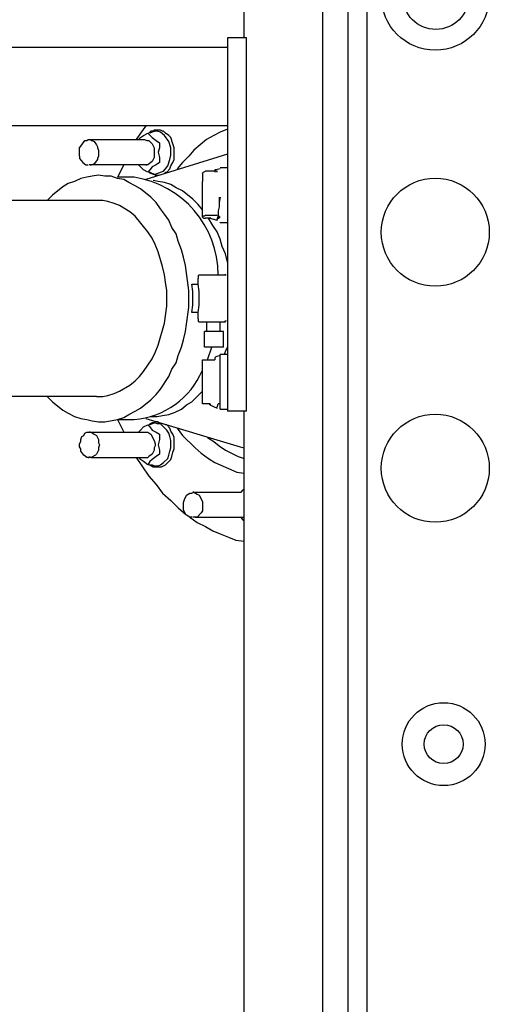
# Model space of a CAD drawing. Extents: x 1152 to 2559, y 156 to 782.
# Tile 38 of 111: x 1795.61 to 1801.59, y 682.81 to 695.35. Entities that reach past the tile are written whole.
import ezdxf

# ---------------------------------------------------------------- set-up
doc = ezdxf.new("R2010")
doc.units = 0
doc.header["$MEASUREMENT"] = 0
doc.layers.add('1', color=1, linetype='CONTINUOUS')

msp = doc.modelspace()

# ---------------------------------------------------------------- linework, layer by layer
at = {"layer": '1', "linetype": 'Continuous'}
for p, q in [((1799.79066, 672.33858), (1799.79066, 711.26193)), ((1798.46783, 695.1207), (1798.46783, 700.8797)), ((1795.02044, 695.00045), (1798.25403, 695.00045)), ((1798.25403, 693.99831), (1795.34113, 693.99831)), ((1797.37214, 693.94486), (1797.35878, 693.94486)), ((1796.49025, 693.8246), (1797.19844, 693.8246)), ((1797.14497, 693.85133), (1797.11824, 693.8246)), ((1797.11824, 693.8246), (1797.14497, 693.85133)), ((1798.25403, 693.63753), (1797.2118, 693.31685)), ((1796.93117, 693.50392), (1796.851, 693.34357)), ((1797.14497, 693.47719), (1797.11824, 693.50392)), ((1798.16047, 693.45047), (1798.10703, 693.43711)), ((1798.25403, 693.46383), (1798.1605, 693.46383)), ((1797.06482, 693.34357), (1796.85103, 693.34357)), ((1797.35876, 693.3703), (1797.37212, 693.3703)), ((1797.35878, 693.3703), (1797.37214, 693.3703)), ((1797.37214, 693.3703), (1797.37214, 693.37364)), ((1797.37214, 693.3703), (1797.37214, 693.37364)), ((1797.93335, 693.39702), (1797.93335, 693.40036)), ((1797.93335, 693.39702), (1797.93335, 693.29012)), ((1798.12041, 693.42374), (1797.97343, 693.42374)), ((1798.09366, 693.43711), (1798.09366, 693.41038)), ((1798.12041, 693.42374), (1798.12041, 693.42708)), ((1798.12041, 693.41038), (1798.12041, 693.42374)), ((1797.93335, 693.00952), (1797.93335, 693.29012)), ((1796.58376, 693.04961), (1795.27429, 693.04961)), ((1797.93335, 692.83582), (1797.93335, 693.00952)), ((1797.93335, 692.83582), (1797.93335, 692.83916)), ((1797.93335, 692.83582), (1797.93335, 692.83916)), ((1797.97343, 692.86254), (1798.12041, 692.86254)), ((1798.04024, 692.82246), (1797.97343, 692.82246)), ((1798.12041, 692.86254), (1798.12041, 692.86588)), ((1798.12041, 692.86254), (1798.12041, 692.86588)), ((1798.14714, 692.83582), (1798.1605, 692.83582)), ((1798.0803, 692.8091), (1798.12039, 692.79573)), ((1798.1605, 692.76901), (1798.1605, 692.77235)), ((1798.1605, 692.76901), (1798.25403, 692.76901)), ((1797.87987, 691.98066), (1797.87987, 692.06083)), ((1797.89326, 692.10091), (1798.10705, 692.10091)), ((1798.10705, 692.10091), (1798.22731, 692.10091)), ((1797.79973, 691.98065), (1797.8799, 691.98065)), ((1797.8799, 691.61988), (1797.79973, 691.61988)), ((1797.87987, 691.53971), (1797.87987, 691.61988)), ((1798.00015, 691.49962), (1797.89326, 691.49962)), ((1797.98679, 691.49962), (1797.98679, 691.37936)), ((1798.04024, 691.49962), (1798.00015, 691.49962)), ((1798.10705, 691.49962), (1798.04024, 691.49962)), ((1798.22731, 691.49962), (1798.10705, 691.49962)), ((1798.1605, 691.37936), (1798.1605, 691.49962)), ((1797.96007, 691.17894), (1797.96007, 691.37936)), ((1797.98679, 691.37936), (1797.96007, 691.37936)), ((1798.20058, 691.37936), (1797.98679, 691.37936)), ((1798.20058, 691.17894), (1798.20058, 691.37936)), ((1797.98679, 691.17894), (1797.96007, 691.17894)), ((1798.20058, 691.17894), (1797.98679, 691.17894)), ((1798.00013, 691.01859), (1798.05358, 691.17894)), ((1798.16047, 691.07204), (1798.10703, 691.05868)), ((1798.25403, 691.0854), (1798.1605, 691.0854)), ((1798.1605, 690.39058), (1798.1605, 691.0854)), ((1797.93332, 691.01859), (1797.97341, 691.01859)), ((1797.93335, 690.87161), (1797.93335, 691.01859)), ((1797.97343, 691.01859), (1798.09369, 691.01859)), ((1797.93335, 690.59101), (1797.93335, 690.87161)), ((1797.93335, 690.45739), (1797.93335, 690.59101)), ((1796.58376, 690.55092), (1794.91352, 690.55092)), ((1797.97341, 690.45739), (1797.93332, 690.45739)), ((1798.02688, 690.45739), (1797.97343, 690.45739)), ((1798.04022, 690.45739), (1798.02685, 690.44403)), ((1798.02685, 690.44403), (1798.12039, 690.40394)), ((1798.02688, 690.45739), (1798.02688, 690.44403)), ((1798.02688, 690.44403), (1798.02688, 690.45739)), ((1798.02688, 690.44403), (1798.02688, 690.44737)), ((1798.12039, 690.4173), (1798.13375, 690.45739)), ((1798.16047, 690.45739), (1798.13375, 690.45739)), ((1798.1605, 690.39058), (1798.25403, 690.39058)), ((1798.49455, 690.36385), (1798.25403, 690.36385)), ((1798.46783, 673.51443), (1798.46783, 690.36385)), ((1796.851, 690.25696), (1796.93117, 690.09662)), ((1796.85103, 690.25696), (1797.06482, 690.25696)), ((1797.2118, 690.27032), (1798.41438, 689.90955)), ((1797.37212, 690.23024), (1797.35876, 690.23024)), ((1797.37214, 690.23023), (1797.35878, 690.23023)), ((1797.37214, 690.23023), (1797.37214, 690.23357)), ((1797.37214, 690.23023), (1797.37214, 690.23357)), ((1797.11824, 690.09662), (1797.14497, 690.12334)), ((1798.41435, 689.90955), (1798.4678, 689.89619)), ((1796.47689, 689.77593), (1796.49025, 689.77593)), ((1796.51698, 689.77593), (1797.23852, 689.77593)), ((1797.14497, 689.74921), (1797.11824, 689.77593)), ((1797.35878, 689.65567), (1797.37214, 689.65567)), ((1797.37214, 689.65567), (1797.37214, 689.65901)), ((1798.42771, 689.33499), (1798.45444, 689.36171)), ((1798.45446, 689.36171), (1798.46782, 689.36171)), ((1798.46782, 689.36171), (1798.45446, 689.36171)), ((1797.79973, 689.0143), (1797.79973, 689.01764)), ((1797.83981, 689.0143), (1798.46782, 689.0143)), ((1798.45444, 688.97421), (1798.42771, 689.0143)), ((1798.45446, 688.97421), (1798.46782, 688.97421)), ((1798.46782, 688.97421), (1798.45446, 688.97421))]:
    msp.add_line(p, q, dxfattribs=at)
for points in [[(1800.03118, 672.33858), (1800.03118, 711.26193), (1799.79066, 711.26193)], [(1785.43995, 711.03478), (1785.43995, 672.56573), (1799.46997, 672.56573), (1799.46997, 711.03478)], [(1798.49455, 690.36385), (1798.49455, 695.12071), (1798.25403, 695.12071), (1798.25403, 690.36385)], [(1797.21177, 693.99831), (1797.14497, 693.90478), (1797.09152, 693.8246)], [(1797.35876, 693.94486), (1797.31867, 693.94486), (1797.30531, 693.9315), (1797.27858, 693.9315), (1797.25186, 693.90478)], [(1797.45229, 693.39702), (1797.46565, 693.39702), (1797.46565, 693.41038), (1797.47901, 693.41038), (1797.5191, 693.45047), (1797.53246, 693.49056), (1797.55919, 693.53064), (1797.57255, 693.57073), (1797.57255, 693.71771), (1797.55919, 693.77116), (1797.53246, 693.85133), (1797.50574, 693.87805), (1797.46565, 693.90478), (1797.43893, 693.9315), (1797.42557, 693.9315), (1797.39884, 693.94486), (1797.37212, 693.94486)], [(1798.25401, 693.95822), (1798.16047, 693.91814), (1798.0803, 693.87805), (1797.98677, 693.8246), (1797.82642, 693.69098), (1797.75961, 693.61081), (1797.67944, 693.53064), (1797.61263, 693.45047)], [(1796.36997, 693.61081), (1796.36997, 693.71771), (1796.3967, 693.75779), (1796.43678, 693.81124), (1796.46351, 693.81124), (1796.47687, 693.8246), (1796.50359, 693.8246), (1796.51695, 693.81124), (1796.53032, 693.81124), (1796.55704, 693.79788), (1796.58376, 693.75779), (1796.59713, 693.73107), (1796.59713, 693.71771), (1796.61049, 693.69098), (1796.61049, 693.61081), (1796.59713, 693.58409), (1796.59713, 693.57073), (1796.55704, 693.51728), (1796.53032, 693.50392), (1796.49023, 693.50392)], [(1797.14497, 693.85133), (1797.18505, 693.87805), (1797.2385, 693.90478), (1797.29195, 693.85133)], [(1797.19841, 693.8246), (1797.22514, 693.81124), (1797.25186, 693.81124), (1797.29195, 693.77116), (1797.31867, 693.71771), (1797.31867, 693.59745), (1797.29195, 693.544), (1797.2385, 693.50392), (1797.22514, 693.50392)], [(1797.26522, 693.41038), (1797.31867, 693.38366), (1797.33203, 693.38366), (1797.37212, 693.39702), (1797.39884, 693.41038), (1797.43893, 693.42375), (1797.46565, 693.45047), (1797.49238, 693.49056), (1797.5191, 693.57073), (1797.53246, 693.62417), (1797.53246, 693.71771), (1797.50574, 693.79788), (1797.45229, 693.87805), (1797.39884, 693.91814), (1797.35876, 693.9315), (1797.33203, 693.9315), (1797.29195, 693.91814), (1797.26522, 693.90478)], [(1797.29195, 693.85133), (1797.34539, 693.81124), (1797.38548, 693.78452), (1797.38548, 693.71771), (1797.37212, 693.66426)], [(1796.36997, 693.61081), (1796.36997, 693.58409), (1796.41006, 693.53064), (1796.45014, 693.50392), (1796.47687, 693.50392)], [(1797.37212, 693.66426), (1797.38548, 693.59745), (1797.38548, 693.53064)], [(1797.2118, 693.50391), (1797.22516, 693.50391), (1796.50362, 693.50391), (1796.51698, 693.50391)], [(1797.2385, 693.41038), (1797.18505, 693.43711), (1797.14497, 693.47719)], [(1797.29195, 693.47719), (1797.26522, 693.43711), (1797.2385, 693.41038)], [(1797.38548, 693.53064), (1797.34539, 693.50392), (1797.29195, 693.47719)], [(1795.95575, 690.55092), (1796.02256, 690.48411), (1796.15618, 690.37722), (1796.22299, 690.33713), (1796.30316, 690.29705), (1796.38333, 690.27032), (1796.46351, 690.25696), (1796.53032, 690.2436), (1796.61049, 690.23024), (1796.69066, 690.23024), (1796.851, 690.25696), (1796.93117, 690.28368), (1796.99798, 690.32377), (1797.07816, 690.36386), (1797.14497, 690.40394), (1797.27858, 690.51084), (1797.34539, 690.57765), (1797.39884, 690.64446), (1797.50574, 690.8048), (1797.54582, 690.89833), (1797.59927, 690.97851), (1797.626, 691.07204), (1797.66608, 691.17894), (1797.69281, 691.27247), (1797.71953, 691.37936), (1797.73289, 691.4729), (1797.75961, 691.68669), (1797.75961, 691.90048), (1797.71953, 692.22117), (1797.69281, 692.32807), (1797.66608, 692.4216), (1797.626, 692.5285), (1797.59927, 692.62203), (1797.54582, 692.7022), (1797.50574, 692.79573), (1797.45229, 692.87591), (1797.39884, 692.94272), (1797.34539, 693.02289), (1797.27858, 693.0897), (1797.14497, 693.19659), (1797.07816, 693.23668), (1796.99798, 693.27676), (1796.93117, 693.31685), (1796.851, 693.33021), (1796.77083, 693.35694), (1796.69066, 693.35694), (1796.61049, 693.3703), (1796.53032, 693.35694), (1796.46351, 693.34357), (1796.38333, 693.33021), (1796.30316, 693.29013), (1796.22299, 693.2634), (1796.15618, 693.22332), (1796.02256, 693.11642), (1795.95575, 693.04961)], [(1797.25186, 693.41038), (1797.26522, 693.41038), (1797.26522, 693.39702), (1797.27858, 693.39702), (1797.30531, 693.38366), (1797.31867, 693.38366), (1797.33203, 693.3703), (1797.35876, 693.3703)], [(1797.93332, 693.39702), (1797.94668, 693.41038), (1797.97341, 693.42375)], [(1798.10703, 693.43711), (1798.09366, 693.43711), (1798.09366, 693.41038)], [(1797.93332, 692.92935), (1797.87987, 692.99616), (1797.81306, 693.06297), (1797.67944, 693.16987), (1797.59927, 693.20995), (1797.53246, 693.25004), (1797.45229, 693.27676), (1797.37212, 693.29013), (1797.30531, 693.30349)], [(1798.16047, 693.0897), (1798.14711, 693.02289), (1798.14711, 692.96944), (1798.13375, 692.91599), (1798.13375, 692.83582), (1798.12039, 692.82246), (1798.12039, 692.79573)], [(1798.14711, 693.0897), (1798.14711, 692.96944), (1798.13375, 692.91599), (1798.13375, 692.82246), (1798.12039, 692.8091), (1798.12039, 692.79573)], [(1796.58376, 690.55092), (1796.66394, 690.55092), (1796.73075, 690.56429), (1796.81092, 690.59101), (1796.87773, 690.61773), (1797.01135, 690.69791), (1797.07816, 690.75135), (1797.1316, 690.8048), (1797.18505, 690.87161), (1797.29195, 691.03195), (1797.33203, 691.11213), (1797.37212, 691.20566), (1797.45229, 691.48626), (1797.47901, 691.70005), (1797.47901, 691.90048), (1797.46565, 692.00738), (1797.45229, 692.10091), (1797.42557, 692.20781), (1797.37212, 692.39488), (1797.33203, 692.48841), (1797.29195, 692.56858), (1797.2385, 692.64875), (1797.07816, 692.84918), (1797.01135, 692.90263), (1796.87773, 692.9828), (1796.81092, 693.00953), (1796.73074, 693.03625), (1796.66394, 693.04961), (1796.58376, 693.04961)], [(1797.97341, 692.86254), (1797.96004, 692.84918), (1797.93332, 692.84918), (1797.93332, 692.83582), (1797.94668, 692.82246), (1797.97341, 692.82246)], [(1798.25401, 692.26126), (1798.22728, 692.36815), (1798.1872, 692.46169), (1798.16047, 692.55522), (1798.12039, 692.64875), (1798.06694, 692.72892), (1798.01349, 692.82246)], [(1798.02685, 692.82246), (1798.12039, 692.79573), (1798.13375, 692.84918)], [(1798.16047, 692.83582), (1798.14711, 692.83582), (1798.14711, 692.84918), (1798.13375, 692.84918)], [(1798.13375, 692.82246), (1798.14711, 692.82246), (1798.14711, 692.83582), (1798.16047, 692.83582)], [(1797.89323, 692.10091), (1797.87987, 692.08755), (1797.87987, 692.06083)], [(1798.23768, 692.09623), (1798.2369, 692.09668), (1798.23611, 692.0971), (1798.23531, 692.09751), (1798.2345, 692.09789), (1798.23368, 692.09825), (1798.23285, 692.09859), (1798.23202, 692.0989), (1798.23118, 692.0992), (1798.23032, 692.09947), (1798.22947, 692.09972), (1798.2286, 692.09994), (1798.22774, 692.10014), (1798.22686, 692.10032), (1798.22598, 692.10047), (1798.2251, 692.10061), (1798.22421, 692.10071), (1798.22332, 692.1008), (1798.22242, 692.10086), (1798.22153, 692.10089), (1798.22063, 692.10091)], [(1797.7997, 691.61988), (1797.81306, 691.71342), (1797.81306, 691.88712), (1797.7997, 691.98066)], [(1797.87987, 691.61988), (1797.89323, 691.71342), (1797.89323, 691.88712), (1797.87987, 691.98066)], [(1797.87987, 691.53971), (1797.87987, 691.51298), (1797.89323, 691.49962)], [(1798.22061, 691.51298), (1798.22151, 691.513), (1798.22241, 691.51303), (1798.22331, 691.51309), (1798.2242, 691.51318), (1798.22509, 691.51328), (1798.22597, 691.51342), (1798.22685, 691.51357), (1798.22773, 691.51375), (1798.2286, 691.51395), (1798.22946, 691.51418), (1798.23032, 691.51442), (1798.23117, 691.51469), (1798.23202, 691.51499), (1798.23285, 691.5153), (1798.23368, 691.51564), (1798.2345, 691.516), (1798.23531, 691.51639), (1798.2361, 691.51679), (1798.23689, 691.51722), (1798.23767, 691.51767)], [(1798.10703, 691.05868), (1798.09366, 691.04532), (1798.09366, 691.01859)], [(1798.21392, 691.0854), (1798.22728, 691.12549), (1798.25401, 691.17894)], [(1797.27858, 690.29705), (1797.35876, 690.29705), (1797.42557, 690.31041), (1797.50574, 690.32377), (1797.58591, 690.35049), (1797.66608, 690.39058), (1797.73289, 690.44403), (1797.7997, 690.48411), (1797.93332, 690.61773)], [(1797.14497, 690.12334), (1797.18505, 690.16343), (1797.2385, 690.19015), (1797.26522, 690.16343), (1797.29195, 690.12334)], [(1797.35876, 690.23024), (1797.33203, 690.23024), (1797.31867, 690.21688), (1797.29195, 690.21688), (1797.27858, 690.20351), (1797.26522, 690.20351), (1797.26522, 690.19015), (1797.25186, 690.19015)], [(1797.26522, 689.6824), (1797.29195, 689.6824), (1797.31867, 689.66904), (1797.37212, 689.66904), (1797.39884, 689.6824), (1797.43893, 689.70912), (1797.49238, 689.76257), (1797.50574, 689.80265), (1797.5191, 689.8561), (1797.53246, 689.89619), (1797.53246, 689.98972), (1797.5191, 690.04317), (1797.50574, 690.08326), (1797.47901, 690.12334), (1797.39884, 690.20351), (1797.35876, 690.20351), (1797.33203, 690.21688), (1797.29195, 690.20351), (1797.26522, 690.19015)], [(1797.37212, 689.65567), (1797.4122, 689.65567), (1797.46565, 689.6824), (1797.53246, 689.74921), (1797.54582, 689.78929), (1797.55919, 689.84274), (1797.57255, 689.88283), (1797.57255, 690.02981), (1797.55919, 690.06989), (1797.53246, 690.10998), (1797.5191, 690.15007), (1797.47901, 690.19015), (1797.46565, 690.19015), (1797.45229, 690.20351)], [(1796.50359, 689.78929), (1796.49023, 689.77593), (1796.46351, 689.77593), (1796.42342, 689.80265), (1796.38333, 689.8561), (1796.38333, 689.88283), (1796.36997, 689.90955), (1796.36997, 689.94964), (1796.38333, 689.97636), (1796.38333, 690.00308), (1796.3967, 690.04317), (1796.42342, 690.05653), (1796.43678, 690.08326), (1796.46351, 690.09662), (1796.51695, 690.09662), (1796.55704, 690.06989), (1796.58376, 690.05653), (1796.61049, 690.00308), (1796.61049, 689.963), (1796.62385, 689.93627), (1796.61049, 689.89619), (1796.61049, 689.86946), (1796.58376, 689.81602), (1796.5704, 689.80265), (1796.51695, 689.77593), (1796.50359, 689.77593)], [(1796.50362, 690.09661), (1796.49025, 690.09661), (1797.2118, 690.09661)], [(1797.18505, 690.09662), (1797.2385, 690.09662), (1797.27858, 690.06989), (1797.31867, 689.98972), (1797.33203, 689.94964), (1797.33203, 689.92291), (1797.31867, 689.89619), (1797.31867, 689.86946), (1797.29195, 689.81602), (1797.25186, 689.78929), (1797.2385, 689.77593)], [(1797.29195, 690.12334), (1797.34539, 690.09662), (1797.38548, 690.06989), (1797.38548, 690.00308), (1797.37212, 689.93627)], [(1797.61263, 690.15007), (1797.67944, 690.05653), (1797.83979, 689.89619), (1797.91996, 689.82938), (1798.01349, 689.76257), (1798.09366, 689.70912), (1798.37426, 689.58886), (1798.4678, 689.5755)], [(1797.37212, 689.93627), (1797.38548, 689.86946), (1797.38548, 689.81602), (1797.34539, 689.78929), (1797.29195, 689.74921)], [(1798.00013, 690.02981), (1798.0803, 689.97636), (1798.14711, 689.92291), (1798.22728, 689.86946), (1798.38763, 689.78929), (1798.4678, 689.76257)], [(1797.09152, 689.77593), (1797.25186, 689.53542), (1797.34539, 689.42852), (1797.42557, 689.32162), (1797.53246, 689.22809), (1797.626, 689.13456), (1797.71953, 689.05439)], [(1797.29195, 689.74921), (1797.26522, 689.72248), (1797.2385, 689.6824), (1797.18505, 689.72248), (1797.14497, 689.74921)], [(1797.25186, 689.6824), (1797.26522, 689.6824), (1797.30531, 689.65567), (1797.35876, 689.65567)], [(1797.7997, 689.0143), (1797.77298, 689.0143), (1797.73289, 689.04102), (1797.71953, 689.05439), (1797.69281, 689.10783), (1797.69281, 689.20137), (1797.70617, 689.24145), (1797.73289, 689.2949), (1797.77298, 689.32162), (1797.7997, 689.32162), (1797.82642, 689.33499), (1797.86651, 689.30826), (1797.89323, 689.2949), (1797.93332, 689.21473), (1797.93332, 689.09447), (1797.91996, 689.06775), (1797.86651, 689.0143), (1797.81306, 689.0143)], [(1797.82645, 689.33498), (1797.81309, 689.33498), (1798.42774, 689.33498)], [(1797.77298, 689.0143), (1797.86651, 688.94749), (1797.97341, 688.89404), (1798.06694, 688.84059), (1798.16047, 688.80051), (1798.26737, 688.76042), (1798.3609, 688.72034), (1798.4678, 688.70698)]]:
    msp.add_lwpolyline(points, dxfattribs=at)
for centre, radius in [((1800.90024, 695.65067), 0.68814), ((1800.90637, 695.64851), 0.4209), ((1800.90024, 692.64411), 0.68814), ((1800.90024, 689.63755), 0.68814), ((1801.00715, 686.12322), 0.5278), ((1801.00715, 686.12322), 0.2472)]:
    msp.add_circle(centre, radius, dxfattribs=at)
for centre, radius, start, end in [((1796.87696, 692.1009), 1.25679, 0.000477, 81.404756), ((1796.98342, 691.28408), 1.03034, 274.529852, 337.2098)]:
    msp.add_arc(centre, radius, start, end, dxfattribs=at)

doc.saveas('drawing.dxf')
